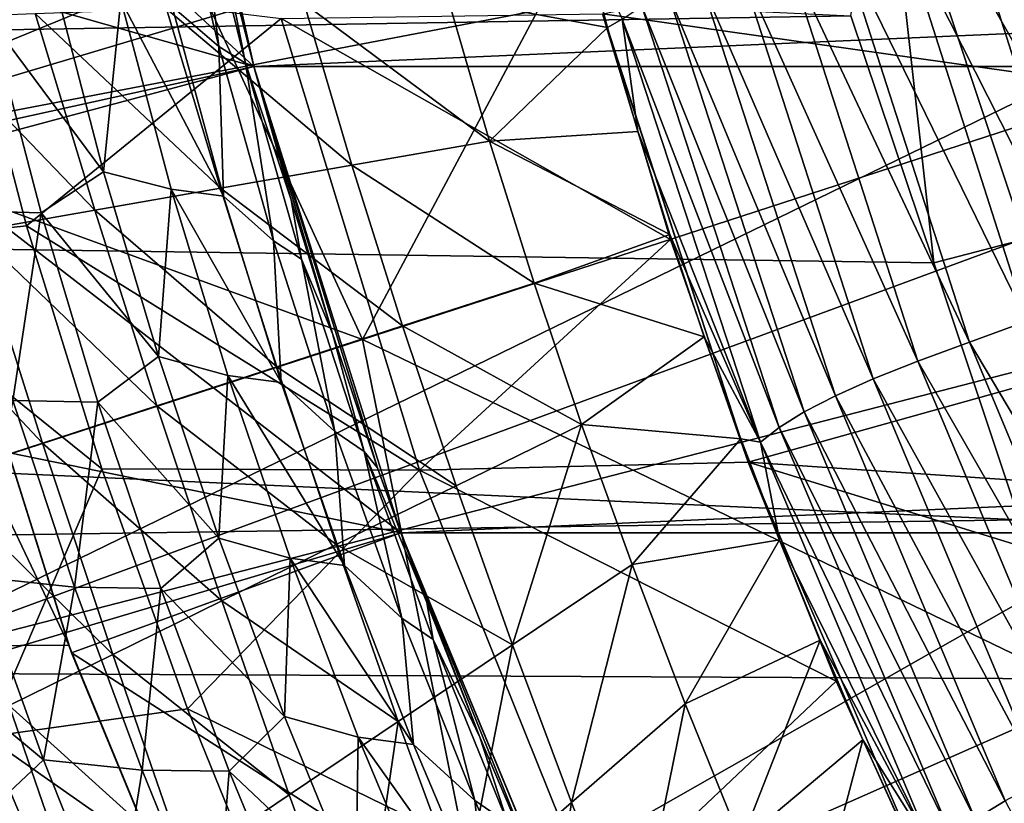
# Model space of a CAD drawing. Header units: metres. Extents: x -37.4 to 37.6, y -35 to 35.
# Tile 73 of 256: x -16.1 to -13.3, y -6.2 to -4. Entities that reach past the tile are written whole.
import ezdxf

# ---------------------------------------------------------------- set-up
doc = ezdxf.new("R2010")
doc.units = ezdxf.units.M
doc.layers.add('solid_506616_SW0001', color=7, linetype='CONTINUOUS')

msp = doc.modelspace()

# ---------------------------------------------------------------- linework, layer by layer
at = {"layer": 'solid_506616_SW0001'}
for points in [[(-21.5, 5.830952, -118.800003), (-16.427027, -4.37614, -118.800003), (-15.982656, -5.79255, -118.800003)], [(-21.5, -5.830952, -118.800003), (-21.5, 5.830952, -118.800003), (-15.982656, -5.79255, -118.800003)], [(-11.36008, -1.462994, 76.275558), (-13.709659, -2.226419, 75.85083), (-12.552182, -4.077698, 75.962616)], [(-13.709659, -2.226419, 75.85083), (-16.036362, -2.98241, 75.345291), (-15.144815, -4.920468, 75.409454)], [(-13.709659, -2.226419, 75.85083), (-15.144815, -4.920468, 75.409454), (-12.552182, -4.077698, 75.962616)], [(-11.783144, -2.271015, 24.77), (-17.38452, -2.980875, 23.259241), (-17.069096, -4.444447, 23.259241)], [(-11.661738, -2.829107, 24.77), (-11.783144, -2.271015, 24.77), (-17.069096, -4.444447, 23.259241)], [(-18.726686, -3.210948, 5.2), (-15.454797, -4.14087, 5.2), (-15.756908, -2.77831, 5.2)], [(-16.741714, -2.951955, -115.800003), (-15.756847, -2.778539, -115.800003), (-15.454802, -4.140959, -115.800003)], [(-15.756847, -2.778539, -3.596469), (-15.756908, -2.77831, 5.2), (-15.454797, -4.14087, 5.2)], [(-15.455124, -4.139945, -117.570488), (-15.454802, -4.140959, -115.800003), (-15.756847, -2.778539, -115.800003)], [(-15.5522, -3.758866, -117.468857), (-15.455124, -4.139945, -117.570488), (-15.756847, -2.778539, -115.800003)], [(-15.454802, -4.140959, -3.596469), (-15.756847, -2.778539, -3.596469), (-15.454797, -4.14087, 5.2)], [(15.756847, -2.778539, -3.596469), (-15.756847, -2.778539, -3.596469), (-15.454802, -4.140959, -3.596469)], [(15.756847, -2.778539, -3.596469), (-15.454802, -4.140959, -3.596469), (15.454802, -4.140959, -3.596469)], [(-11.513916, -3.380791, 24.77), (-11.661738, -2.829107, 24.77), (-17.069096, -4.444447, 23.259241)], [(-36.375, -2.93152, -153.349808), (-13.750577, -3.996137, -153.132141), (-36.375, -4.370716, -153.038788)], [(-16.420721, -4.399674, -115.800003), (-16.741714, -2.951955, -115.800003), (-15.454802, -4.140959, -115.800003)], [(-16.036362, -2.98241, 75.345291), (-18.346029, -3.753399, 74.755737), (-15.144815, -4.920468, 75.409454)], [(-18.386894, -4.787381, 5.2), (-15.454797, -4.14087, 5.2), (-18.726686, -3.210948, 5.2)], [(-13.398297, -3.356891, -153.348511), (-13.150043, -3.304147, -153.453964), (-12.753889, -4.534153, -153.165985)], [(-13.656391, -3.419804, -153.278061), (-13.398297, -3.356891, -153.348511), (-12.999579, -4.577895, -153.05986)], [(-13.398297, -3.356891, -153.348511), (-12.753889, -4.534153, -153.165985), (-12.999579, -4.577895, -153.05986)], [(-11.513916, -3.380791, 24.77), (-17.069096, -4.444447, 23.259241), (-16.630688, -5.875996, 23.259241)], [(-11.34001, -3.924816, 24.77), (-11.513916, -3.380791, 24.77), (-16.630688, -5.875996, 23.259241)], [(-11.513651, -3.381478, 3.8), (-11.14037, -4.459622, 3.8), (-14.45916, -3.991309, 3.8)], [(-13.750577, -3.996137, -153.132141), (-13.656391, -3.419804, -153.278061), (-13.514365, -4.702029, -152.948746)], [(-13.656391, -3.419804, -153.278061), (-12.999579, -4.577895, -153.05986), (-13.25474, -4.633895, -152.987091)], [(-13.656391, -3.419804, -153.278061), (-13.25474, -4.633895, -152.987091), (-13.514365, -4.702029, -152.948746)], [(-16.022657, -3.906445, -118.827385), (-16.333498, -3.451644, -118.909607), (-16.206659, -4.008977, -119.049446)], [(-15.55442, -4.083994, -118.132629), (-15.691584, -3.519798, -117.984894), (-15.687671, -3.969595, -118.370583)], [(-15.619462, -3.561944, -117.711739), (-15.691584, -3.519798, -117.984894), (-15.55442, -4.083994, -118.132629)], [(-15.47853, -4.131725, -117.861427), (-15.5522, -3.758866, -117.468857), (-15.619462, -3.561944, -117.711739)], [(-15.47853, -4.131725, -117.861427), (-15.619462, -3.561944, -117.711739), (-15.55442, -4.083994, -118.132629)], [(-13.429648, -3.671196, 25.258921), (-13.229976, -3.612304, 25.212727), (-12.874356, -4.726812, 25.21274)], [(-13.615373, -3.722826, 25.333364), (-13.429648, -3.671196, 25.258921), (-13.06848, -4.801541, 25.258947)], [(-13.06848, -4.801541, 25.258947), (-13.429648, -3.671196, 25.258921), (-12.874356, -4.726812, 25.21274)], [(-14.525333, -3.732564, 26.696865), (-14.44533, -4.03016, 26.696882), (-14.901075, -3.945602, 29.794111)], [(-14.403535, -4.006154, 26.473072), (-14.44533, -4.03016, 26.696882), (-14.525333, -3.732564, 26.696865)], [(-13.785173, -3.768985, 25.434008), (-13.615373, -3.722826, 25.333364), (-13.248474, -4.867949, 25.333408)], [(-13.248474, -4.867949, 25.333408), (-13.615373, -3.722826, 25.333364), (-13.06848, -4.801541, 25.258947)], [(-18.346029, -3.753399, 74.755737), (-17.709167, -5.754006, 74.755341), (-15.144815, -4.920468, 75.409454)], [(-15.47853, -4.131725, -117.861427), (-15.455124, -4.139945, -117.570488), (-15.5522, -3.758866, -117.468857)], [(-13.937075, -3.81146, 25.558796), (-13.785173, -3.768985, 25.434008), (-13.412656, -4.927621, 25.434063)], [(-13.412656, -4.927621, 25.434063), (-13.785173, -3.768985, 25.434008), (-13.248474, -4.867949, 25.333408)], [(-14.069162, -3.852007, 25.705675), (-13.937075, -3.81146, 25.558796), (-13.559347, -4.982142, 25.558861)], [(-13.559347, -4.982142, 25.558861), (-13.937075, -3.81146, 25.558796), (-13.412656, -4.927621, 25.434063)], [(-14.180937, -3.891585, 25.872593), (-14.069162, -3.852007, 25.705675), (-13.686918, -5.033068, 25.705748)], [(-13.686918, -5.033068, 25.705748), (-14.069162, -3.852007, 25.705675), (-13.559347, -4.982142, 25.558861)], [(-16.672106, -4.657482, 18.468651), (-16.287497, -3.893056, 19.03763), (-16.10331, -4.595847, 19.03763)], [(-15.376711, -4.003784, 18.299055), (-16.10331, -4.595847, 19.03763), (-16.287497, -3.893056, 19.03763)], [(-14.273289, -3.930373, 26.057499), (-14.180937, -3.891585, 25.872593), (-13.794928, -5.081332, 25.872667)], [(-13.794928, -5.081332, 25.872667), (-14.180937, -3.891585, 25.872593), (-13.686918, -5.033068, 25.705748)], [(-11.140415, -4.459949, 24.77), (-11.34001, -3.924816, 24.77), (-16.630688, -5.875996, 23.259241)], [(-15.883284, -4.442042, -118.980621), (-16.022657, -3.906445, -118.827385), (-16.206659, -4.008977, -119.049446)], [(-15.834289, -3.951417, -118.615173), (-16.022657, -3.906445, -118.827385), (-15.883284, -4.442042, -118.980621)], [(-14.347172, -3.968514, 26.258343), (-14.273289, -3.930373, 26.057499), (-13.884099, -5.127255, 26.057568)], [(-13.884099, -5.127255, 26.057568), (-14.273289, -3.930373, 26.057499), (-13.794928, -5.081332, 25.872667)], [(-15.69015, -4.491625, -118.773003), (-15.834289, -3.951417, -118.615173), (-15.883284, -4.442042, -118.980621)], [(-15.540952, -4.51107, -118.530045), (-15.834289, -3.951417, -118.615173), (-15.69015, -4.491625, -118.773003)], [(-15.540952, -4.51107, -118.530045), (-15.687671, -3.969595, -118.370583), (-15.834289, -3.951417, -118.615173)], [(-15.311248, -3.961655, 32.903267), (-15.174718, -4.422935, 32.903786), (-15.70362, -3.97653, 36.019737)], [(-14.901075, -3.945602, 29.794111), (-14.782111, -4.353848, 29.794399), (-15.311248, -3.961655, 32.903267)], [(-14.782111, -4.353848, 29.794399), (-15.174718, -4.422935, 32.903786), (-15.311248, -3.961655, 32.903267)], [(-14.44533, -4.03016, 26.696882), (-14.782111, -4.353848, 29.794399), (-14.901075, -3.945602, 29.794111)], [(-15.70362, -3.97653, 36.019737), (-15.550181, -4.488741, 36.020458), (-16.078266, -3.990371, 39.142036)], [(-15.174718, -4.422935, 32.903786), (-15.550181, -4.488741, 36.020458), (-15.70362, -3.97653, 36.019737)], [(-15.55442, -4.083994, -118.132629), (-15.687671, -3.969595, -118.370583), (-15.540952, -4.51107, -118.530045)], [(-13.955209, -5.171128, 26.2584), (-14.403535, -4.006154, 26.473072), (-14.347172, -3.968514, 26.258343)], [(-13.955209, -5.171128, 26.2584), (-14.347172, -3.968514, 26.258343), (-13.884099, -5.127255, 26.057568)], [(-36.375, -4.370716, -153.038788), (-13.750577, -3.996137, -153.132141), (-13.514365, -4.702029, -152.948746)], [(-16.078266, -3.990371, 39.142036), (-15.908599, -4.551361, 39.142948), (-16.435287, -4.003257, 42.268627)], [(-15.908599, -4.551361, 39.142948), (-16.250086, -4.610857, 42.269733), (-16.435287, -4.003257, 42.268627)], [(-16.061796, -4.558543, -119.20858), (-16.206659, -4.008977, -119.049446), (-16.302183, -4.552668, -119.364265)], [(-15.883284, -4.442042, -118.980621), (-16.206659, -4.008977, -119.049446), (-16.061796, -4.558543, -119.20858)], [(-15.376711, -4.003784, 18.299055), (-14.981771, -5.293396, 18.299055), (-16.10331, -4.595847, 19.03763)], [(-15.550181, -4.488741, 36.020458), (-15.908599, -4.551361, 39.142948), (-16.078266, -3.990371, 39.142036)], [(-15.376711, -4.003784, 18.299055), (-14.459443, -3.990553, 17.6), (-14.265848, -4.635255, 17.6)], [(-15.376711, -4.003784, 18.299055), (-14.265848, -4.635255, 17.6), (-14.981771, -5.293396, 18.299055)], [(-14.459443, -3.990553, 17.6), (-14.45916, -3.991309, 3.8), (-14.043513, -5.270188, 3.8)], [(-14.265848, -4.635255, 17.6), (-14.459443, -3.990553, 17.6), (-14.043513, -5.270188, 3.8)], [(-11.14037, -4.459622, 3.8), (-14.043513, -5.270188, 3.8), (-14.45916, -3.991309, 3.8)], [(-14.403535, -4.006154, 26.473072), (-14.359225, -4.326272, 26.696901), (-14.44533, -4.03016, 26.696882)], [(-14.403535, -4.006154, 26.473072), (-14.00903, -5.213243, 26.473108), (-14.359225, -4.326272, 26.696901)], [(-13.955209, -5.171128, 26.2584), (-14.00903, -5.213243, 26.473108), (-14.403535, -4.006154, 26.473072)], [(-14.44533, -4.03016, 26.696882), (-14.359225, -4.326272, 26.696901), (-14.782111, -4.353848, 29.794399)], [(-15.398282, -4.638633, -118.300446), (-15.55442, -4.083994, -118.132629), (-15.540952, -4.51107, -118.530045)], [(-15.47853, -4.131725, -117.861427), (-15.55442, -4.083994, -118.132629), (-15.398282, -4.638633, -118.300446)], [(-12.552182, -4.077698, 75.962616), (-15.144815, -4.920468, 75.409454), (-12.392084, -6.250069, 75.852722)], [(-18.386894, -4.787381, 5.2), (-15.035077, -5.472316, 5.2), (-15.454797, -4.14087, 5.2)], [(-16.420721, -4.399674, -115.800003), (-15.454802, -4.140959, -115.800003), (-15.035171, -5.472008, -115.800003)], [(-15.47853, -4.131725, -117.861427), (-15.347877, -4.521358, -117.682343), (-15.455124, -4.139945, -117.570488)], [(-15.318243, -4.691373, -118.031364), (-15.347877, -4.521358, -117.682343), (-15.47853, -4.131725, -117.861427)], [(-15.318243, -4.691373, -118.031364), (-15.47853, -4.131725, -117.861427), (-15.398282, -4.638633, -118.300446)], [(-15.455124, -4.139945, -117.570488), (-15.347877, -4.521358, -117.682343), (-15.454802, -4.140959, -115.800003)], [(-15.454802, -4.140959, -3.596469), (-15.454797, -4.14087, 5.2), (-15.035077, -5.472316, 5.2)], [(-15.10135, -5.286705, -117.939224), (-15.035171, -5.472008, -115.800003), (-15.454802, -4.140959, -115.800003)], [(-15.230121, -4.903409, -117.804985), (-15.10135, -5.286705, -117.939224), (-15.454802, -4.140959, -115.800003)], [(-15.347877, -4.521358, -117.682343), (-15.230121, -4.903409, -117.804985), (-15.454802, -4.140959, -115.800003)], [(-15.035171, -5.472008, -3.596469), (-15.454802, -4.140959, -3.596469), (-15.035077, -5.472316, 5.2)], [(15.454802, -4.140959, -3.596469), (-15.454802, -4.140959, -3.596469), (-15.035171, -5.472008, -3.596469)], [(15.454802, -4.140959, -3.596469), (-15.035171, -5.472008, -3.596469), (15.035171, -5.472008, -3.596469)], [(-14.359225, -4.326272, 26.696901), (-14.267157, -4.620461, 26.696922), (-14.782111, -4.353848, 29.794399)], [(-14.00903, -5.213243, 26.473108), (-14.267157, -4.620461, 26.696922), (-14.359225, -4.326272, 26.696901)], [(-14.782111, -4.353848, 29.794399), (-14.65482, -4.759662, 29.794533), (-15.174718, -4.422935, 32.903786)], [(-14.267157, -4.620461, 26.696922), (-14.65482, -4.759662, 29.794533), (-14.782111, -4.353848, 29.794399)], [(-36.375, -4.370716, -153.038788), (-13.514365, -4.702029, -152.948746), (-13.26923, -5.434697, -152.724197)], [(-36.375, -4.370716, -153.038788), (-13.26923, -5.434697, -152.724197), (-36.375, -5.778251, -152.606491)], [(-15.982656, -5.79255, -118.800003), (-16.427027, -4.37614, -118.800003), (-16.420721, -4.399674, -115.800003)], [(-15.97477, -5.814336, -115.800003), (-16.420721, -4.399674, -115.800003), (-15.035171, -5.472008, -115.800003)], [(-15.982656, -5.79255, -118.800003), (-16.420721, -4.399674, -115.800003), (-15.97477, -5.814336, -115.800003)], [(-15.174718, -4.422935, 32.903786), (-15.030087, -4.881849, 32.904011), (-15.550181, -4.488741, 36.020458)], [(-14.65482, -4.759662, 29.794533), (-15.030087, -4.881849, 32.904011), (-15.174718, -4.422935, 32.903786)], [(-11.140415, -4.459949, 24.77), (-16.630688, -5.875996, 23.259241), (-16.072456, -7.265208, 23.259241)], [(-10.915584, -4.98498, 24.77), (-11.140415, -4.459949, 24.77), (-16.072456, -7.265208, 23.259241)], [(-15.727125, -4.969276, -119.151703), (-15.883284, -4.442042, -118.980621), (-16.061796, -4.558543, -119.20858)], [(-15.69015, -4.491625, -118.773003), (-15.883284, -4.442042, -118.980621), (-15.727125, -4.969276, -119.151703)], [(-11.14037, -4.459622, 3.8), (-10.666121, -5.498527, 3.8), (-14.043513, -5.270188, 3.8)], [(-15.550181, -4.488741, 36.020458), (-15.388875, -4.998661, 36.020767), (-15.908599, -4.551361, 39.142948)], [(-15.528819, -5.02285, -118.949097), (-15.69015, -4.491625, -118.773003), (-15.727125, -4.969276, -119.151703)], [(-15.376877, -5.043117, -118.70787), (-15.69015, -4.491625, -118.773003), (-15.528819, -5.02285, -118.949097)], [(-15.376877, -5.043117, -118.70787), (-15.540952, -4.51107, -118.530045), (-15.69015, -4.491625, -118.773003)], [(-15.030087, -4.881849, 32.904011), (-15.388875, -4.998661, 36.020767), (-15.550181, -4.488741, 36.020458)], [(-15.398282, -4.638633, -118.300446), (-15.540952, -4.51107, -118.530045), (-15.376877, -5.043117, -118.70787)], [(-15.318243, -4.691373, -118.031364), (-15.230121, -4.903409, -117.804985), (-15.347877, -4.521358, -117.682343)], [(-15.908599, -4.551361, 39.142948), (-15.731302, -5.110137, 39.14333), (-16.250086, -4.610857, 42.269733)], [(-15.388875, -4.998661, 36.020767), (-15.731302, -5.110137, 39.14333), (-15.908599, -4.551361, 39.142948)], [(-16.061796, -4.558543, -119.20858), (-16.302183, -4.552668, -119.364265), (-16.142488, -5.094264, -119.538239)], [(-15.899445, -5.099482, -119.3862), (-16.061796, -4.558543, -119.20858), (-16.142488, -5.094264, -119.538239)], [(-15.727125, -4.969276, -119.151703), (-16.061796, -4.558543, -119.20858), (-15.899445, -5.099482, -119.3862)], [(-16.672106, -4.657482, 18.468651), (-16.10331, -4.595847, 19.03763), (-15.888815, -5.289987, 19.03763)], [(-14.981771, -5.293396, 18.299055), (-15.888815, -5.289987, 19.03763), (-16.10331, -4.595847, 19.03763)], [(-16.250086, -4.610857, 42.269733), (-16.057495, -5.216322, 42.270187), (-16.574764, -4.667317, 45.399212)], [(-15.731302, -5.110137, 39.14333), (-16.057495, -5.216322, 42.270187), (-16.250086, -4.610857, 42.269733)], [(-14.981771, -5.293396, 18.299055), (-14.265848, -4.635255, 17.6), (-14.043523, -5.270622, 17.6)], [(-14.267157, -4.620461, 26.696922), (-14.169069, -4.912909, 26.696941), (-14.65482, -4.759662, 29.794533)], [(-14.00903, -5.213243, 26.473108), (-14.169069, -4.912909, 26.696941), (-14.267157, -4.620461, 26.696922)], [(-14.043523, -5.270622, 17.6), (-14.265848, -4.635255, 17.6), (-14.043513, -5.270188, 3.8)], [(-13.26923, -5.434697, -152.724197), (-13.514365, -4.702029, -152.948746), (-13.25474, -4.633895, -152.987091)], [(-16.217136, -6.054396, 18.468651), (-16.672106, -4.657482, 18.468651), (-15.888815, -5.289987, 19.03763)], [(-15.223925, -5.182763, -118.487381), (-15.398282, -4.638633, -118.300446), (-15.376877, -5.043117, -118.70787)], [(-15.318243, -4.691373, -118.031364), (-15.398282, -4.638633, -118.300446), (-15.223925, -5.182763, -118.487381)], [(-16.057495, -5.216322, 42.270187), (-16.367592, -5.317264, 45.399742), (-16.574764, -4.667317, 45.399212)], [(-15.139423, -5.239905, -118.220573), (-15.230121, -4.903409, -117.804985), (-15.318243, -4.691373, -118.031364)], [(-15.139423, -5.239905, -118.220573), (-15.318243, -4.691373, -118.031364), (-15.223925, -5.182763, -118.487381)], [(-14.65482, -4.759662, 29.794533), (-14.519184, -5.162802, 29.794491), (-15.030087, -4.881849, 32.904011)], [(-14.169069, -4.912909, 26.696941), (-14.519184, -5.162802, 29.794491), (-14.65482, -4.759662, 29.794533)], [(-17.914684, -6.3296, 5.2), (-15.035077, -5.472316, 5.2), (-18.386894, -4.787381, 5.2)], [(-15.030087, -4.881849, 32.904011), (-14.877271, -5.338136, 32.9039), (-15.388875, -4.998661, 36.020767)], [(-14.519184, -5.162802, 29.794491), (-14.877271, -5.338136, 32.9039), (-15.030087, -4.881849, 32.904011)], [(-13.412656, -4.927621, 25.434063), (-13.248474, -4.867949, 25.333408), (-12.785654, -5.982203, 25.333424)], [(-15.139423, -5.239905, -118.220573), (-15.10135, -5.286705, -117.939224), (-15.230121, -4.903409, -117.804985)], [(-14.169069, -4.912909, 26.696941), (-14.064878, -5.203791, 26.696962), (-14.519184, -5.162802, 29.794491)], [(-14.00903, -5.213243, 26.473108), (-14.064878, -5.203791, 26.696962), (-14.169069, -4.912909, 26.696941)], [(-15.144815, -4.920468, 75.409454), (-17.709167, -5.754006, 74.755341), (-14.723459, -7.007579, 75.346397)], [(-15.144815, -4.920468, 75.409454), (-14.723459, -7.007579, 75.346397), (-12.392084, -6.250069, 75.852722)], [(-13.559347, -4.982142, 25.558861), (-13.412656, -4.927621, 25.434063), (-12.943289, -6.054575, 25.434084)], [(-12.943289, -6.054575, 25.434084), (-13.412656, -4.927621, 25.434063), (-12.785654, -5.982203, 25.333424)], [(-15.554759, -5.487484, -119.339806), (-15.727125, -4.969276, -119.151703), (-15.899445, -5.099482, -119.3862)], [(-15.528819, -5.02285, -118.949097), (-15.727125, -4.969276, -119.151703), (-15.554759, -5.487484, -119.339806)], [(-10.915584, -4.98498, 24.77), (-16.072456, -7.265208, 23.259241), (-15.398422, -8.602075, 23.259241)], [(-15.388875, -4.998661, 36.020767), (-15.219574, -5.506008, 36.020584), (-15.731302, -5.110137, 39.14333)], [(-10.666025, -5.498718, 24.77), (-10.915584, -4.98498, 24.77), (-15.398422, -8.602075, 23.259241)], [(-14.877271, -5.338136, 32.9039), (-15.219574, -5.506008, 36.020584), (-15.388875, -4.998661, 36.020767)], [(-13.686918, -5.033068, 25.705748), (-13.559347, -4.982142, 25.558861), (-13.083963, -6.120353, 25.558884)], [(-13.083963, -6.120353, 25.558884), (-13.559347, -4.982142, 25.558861), (-12.943289, -6.054575, 25.434084)], [(-15.350938, -5.544413, -119.142563), (-15.528819, -5.02285, -118.949097), (-15.554759, -5.487484, -119.339806)], [(-15.196137, -5.565046, -118.90316), (-15.528819, -5.02285, -118.949097), (-15.350938, -5.544413, -119.142563)], [(-15.196137, -5.565046, -118.90316), (-15.376877, -5.043117, -118.70787), (-15.528819, -5.02285, -118.949097)], [(-15.223925, -5.182763, -118.487381), (-15.376877, -5.043117, -118.70787), (-15.196137, -5.565046, -118.90316)], [(-13.794928, -5.081332, 25.872667), (-13.686918, -5.033068, 25.705748), (-13.206367, -6.180897, 25.705769)], [(-13.206367, -6.180897, 25.705769), (-13.686918, -5.033068, 25.705748), (-13.083963, -6.120353, 25.558884)], [(-13.884099, -5.127255, 26.057568), (-13.794928, -5.081332, 25.872667), (-13.310121, -6.237109, 25.872681)], [(-13.310121, -6.237109, 25.872681), (-13.794928, -5.081332, 25.872667), (-13.206367, -6.180897, 25.705769)], [(-15.966036, -5.626942, -119.729576), (-16.142488, -5.094264, -119.538239), (-16.242846, -5.598042, -119.829895)], [(-15.899445, -5.099482, -119.3862), (-16.142488, -5.094264, -119.538239), (-15.966036, -5.626942, -119.729576)], [(-15.731302, -5.110137, 39.14333), (-15.546226, -5.666405, 39.14307), (-16.057495, -5.216322, 42.270187)], [(-15.720199, -5.631106, -119.581444), (-15.899445, -5.099482, -119.3862), (-15.966036, -5.626942, -119.729576)], [(-15.554759, -5.487484, -119.339806), (-15.899445, -5.099482, -119.3862), (-15.720199, -5.631106, -119.581444)], [(-15.219574, -5.506008, 36.020584), (-15.546226, -5.666405, 39.14307), (-15.731302, -5.110137, 39.14333)], [(-13.955209, -5.171128, 26.2584), (-13.884099, -5.127255, 26.057568), (-13.395761, -6.289441, 26.05757)], [(-13.395761, -6.289441, 26.05757), (-13.884099, -5.127255, 26.057568), (-13.310121, -6.237109, 25.872681)], [(-14.519184, -5.162802, 29.794491), (-14.716489, -5.791628, 32.9035), (-14.877271, -5.338136, 32.9039)], [(-14.519184, -5.162802, 29.794491), (-14.375356, -5.563082, 29.794292), (-14.716489, -5.791628, 32.9035)], [(-14.064878, -5.203791, 26.696962), (-14.375356, -5.563082, 29.794292), (-14.519184, -5.162802, 29.794491)], [(-15.032146, -5.715655, -118.692436), (-15.223925, -5.182763, -118.487381), (-15.196137, -5.565046, -118.90316)], [(-15.139423, -5.239905, -118.220573), (-15.223925, -5.182763, -118.487381), (-15.032146, -5.715655, -118.692436)], [(-13.463865, -6.338324, 26.258379), (-14.00903, -5.213243, 26.473108), (-13.955209, -5.171128, 26.2584)], [(-13.463865, -6.338324, 26.258379), (-13.955209, -5.171128, 26.2584), (-13.395761, -6.289441, 26.05757)], [(-16.057495, -5.216322, 42.270187), (-15.857355, -5.819349, 42.269844), (-16.367592, -5.317264, 45.399742)], [(-15.546226, -5.666405, 39.14307), (-15.857355, -5.819349, 42.269844), (-16.057495, -5.216322, 42.270187)], [(-14.064878, -5.203791, 26.696962), (-13.954709, -5.492659, 26.696981), (-14.375356, -5.563082, 29.794292)], [(-14.00903, -5.213243, 26.473108), (-13.954709, -5.492659, 26.696981), (-14.064878, -5.203791, 26.696962)], [(-14.00903, -5.213243, 26.473108), (-13.51501, -6.384192, 26.473057), (-13.954709, -5.492659, 26.696981)], [(-13.463865, -6.338324, 26.258379), (-13.51501, -6.384192, 26.473057), (-14.00903, -5.213243, 26.473108)], [(-15.139423, -5.239905, -118.220573), (-14.961285, -5.670976, -118.085083), (-15.10135, -5.286705, -117.939224)], [(-14.942934, -5.776575, -118.428009), (-14.961285, -5.670976, -118.085083), (-15.139423, -5.239905, -118.220573)], [(-14.942934, -5.776575, -118.428009), (-15.139423, -5.239905, -118.220573), (-15.032146, -5.715655, -118.692436)], [(-14.981771, -5.293396, 18.299055), (-14.043523, -5.270622, 17.6), (-13.792916, -5.895375, 17.6)], [(-14.043523, -5.270622, 17.6), (-14.043513, -5.270188, 3.8), (-13.514533, -6.508256, 3.8)], [(-13.792916, -5.895375, 17.6), (-14.043523, -5.270622, 17.6), (-13.514533, -6.508256, 3.8)], [(-10.094654, -6.488023, 3.8), (-13.514533, -6.508256, 3.8), (-14.043513, -5.270188, 3.8)], [(-10.666121, -5.498527, 3.8), (-10.094654, -6.488023, 3.8), (-14.043513, -5.270188, 3.8)], [(-16.217136, -6.054396, 18.468651), (-15.888815, -5.289987, 19.03763), (-15.644414, -5.974171, 19.03763)], [(-14.981771, -5.293396, 18.299055), (-15.644414, -5.974171, 19.03763), (-15.888815, -5.289987, 19.03763)], [(-14.981771, -5.293396, 18.299055), (-14.478888, -6.54487, 18.299055), (-15.644414, -5.974171, 19.03763)], [(-15.10135, -5.286705, -117.939224), (-14.961285, -5.670976, -118.085083), (-15.035171, -5.472008, -115.800003)], [(-14.981771, -5.293396, 18.299055), (-13.792916, -5.895375, 17.6), (-14.478888, -6.54487, 18.299055)], [(-15.857355, -5.819349, 42.269844), (-16.153111, -5.964844, 45.3993), (-16.367592, -5.317264, 45.399742)], [(-14.877271, -5.338136, 32.9039), (-14.716489, -5.791628, 32.9035), (-15.219574, -5.506008, 36.020584)], [(-36.375, -5.778251, -152.606491), (-13.26923, -5.434697, -152.724197), (-13.117004, -5.889139, -152.566772)], [(-17.914684, -6.3296, 5.2), (-14.501084, -6.761544, 5.2), (-15.035077, -5.472316, 5.2)], [(-15.97477, -5.814336, -115.800003), (-15.035171, -5.472008, -115.800003), (-14.50096, -6.761814, -115.800003)], [(-14.646435, -6.440649, -118.411606), (-14.50096, -6.761814, -115.800003), (-15.035171, -5.472008, -115.800003)], [(-14.809833, -6.055482, -118.242233), (-14.646435, -6.440649, -118.411606), (-15.035171, -5.472008, -115.800003)], [(-14.961285, -5.670976, -118.085083), (-14.809833, -6.055482, -118.242233), (-15.035171, -5.472008, -115.800003)], [(-15.035171, -5.472008, -3.596469), (-15.035077, -5.472316, 5.2), (-14.501084, -6.761544, 5.2)], [(-14.50096, -6.761814, -3.596469), (-15.035171, -5.472008, -3.596469), (-14.501084, -6.761544, 5.2)], [(15.035171, -5.472008, -3.596469), (-15.035171, -5.472008, -3.596469), (-14.50096, -6.761814, -3.596469)], [(15.035171, -5.472008, -3.596469), (-14.50096, -6.761814, -3.596469), (14.50096, -6.761814, -3.596469)], [(-15.366776, -5.99605, -119.544098), (-15.554759, -5.487484, -119.339806), (-15.720199, -5.631106, -119.581444)], [(-15.350938, -5.544413, -119.142563), (-15.554759, -5.487484, -119.339806), (-15.366776, -5.99605, -119.544098)], [(-15.219574, -5.506008, 36.020584), (-15.042544, -6.010626, 36.019989), (-15.546226, -5.666405, 39.14307)], [(-10.392304, -6, 24.77), (-10.666025, -5.498718, 24.77), (-15.398422, -8.602075, 23.259241)], [(-14.716489, -5.791628, 32.9035), (-15.042544, -6.010626, 36.019989), (-15.219574, -5.506008, 36.020584)], [(-13.954709, -5.492659, 26.696981), (-14.223537, -5.96033, 29.793961), (-14.375356, -5.563082, 29.794292)], [(-13.954709, -5.492659, 26.696981), (-13.838716, -5.779079, 26.697001), (-14.223537, -5.96033, 29.793961)], [(-13.51501, -6.384192, 26.473057), (-13.838716, -5.779079, 26.697001), (-13.954709, -5.492659, 26.696981)], [(-15.157158, -6.055678, -119.352516), (-15.350938, -5.544413, -119.142563), (-15.366776, -5.99605, -119.544098)], [(-14.999434, -6.076219, -119.114975), (-15.350938, -5.544413, -119.142563), (-15.157158, -6.055678, -119.352516)], [(-14.999434, -6.076219, -119.114975), (-15.196137, -5.565046, -118.90316), (-15.350938, -5.544413, -119.142563)], [(-14.375356, -5.563082, 29.794292), (-14.548044, -6.242189, 32.902866), (-14.716489, -5.791628, 32.9035)], [(-14.375356, -5.563082, 29.794292), (-14.223537, -5.96033, 29.793961), (-14.548044, -6.242189, 32.902866)], [(-15.032146, -5.715655, -118.692436), (-15.196137, -5.565046, -118.90316), (-14.999434, -6.076219, -119.114975)], [(-16.054935, -6.120479, -120.031029), (-16.242846, -5.598042, -119.829895), (-16.464243, -5.780353, -119.966621)], [(-15.966036, -5.626942, -119.729576), (-16.242846, -5.598042, -119.829895), (-16.054935, -6.120479, -120.031029)], [(-15.77339, -6.150056, -119.937431), (-15.966036, -5.626942, -119.729576), (-16.054935, -6.120479, -120.031029)], [(-15.720199, -5.631106, -119.581444), (-15.966036, -5.626942, -119.729576), (-15.77339, -6.150056, -119.937431)], [(-15.52466, -6.152764, -119.793419), (-15.720199, -5.631106, -119.581444), (-15.77339, -6.150056, -119.937431)], [(-15.366776, -5.99605, -119.544098), (-15.720199, -5.631106, -119.581444), (-15.52466, -6.152764, -119.793419)], [(-15.546226, -5.666405, 39.14307), (-15.353664, -6.22001, 39.142281), (-15.857355, -5.819349, 42.269844)], [(-15.042544, -6.010626, 36.019989), (-15.353664, -6.22001, 39.142281), (-15.546226, -5.666405, 39.14307)], [(-14.942934, -5.776575, -118.428009), (-14.809833, -6.055482, -118.242233), (-14.961285, -5.670976, -118.085083)], [(-14.82375, -6.236643, -118.914581), (-15.032146, -5.715655, -118.692436), (-14.999434, -6.076219, -119.114975)], [(-14.942934, -5.776575, -118.428009), (-15.032146, -5.715655, -118.692436), (-14.82375, -6.236643, -118.914581)], [(-17.709167, -5.754006, 74.755341), (-17.0501, -7.741944, 74.755745), (-14.723459, -7.007579, 75.346397)], [(-36.375, -5.778251, -152.606491), (-12.802991, -6.828191, -152.195465), (-12.729677, -7.047561, -152.099426)], [(-36.375, -5.778251, -152.606491), (-12.729677, -7.047561, -152.099426), (-36.375, -7.143929, -152.056091)], [(-36.375, -5.778251, -152.606491), (-13.117004, -5.889139, -152.566772), (-12.802991, -6.828191, -152.195465)], [(-16.054935, -6.120479, -120.031029), (-16.464243, -5.780353, -119.966621), (-16.26701, -6.318922, -120.174896)], [(-14.729644, -6.300709, -118.652603), (-14.809833, -6.055482, -118.242233), (-14.942934, -5.776575, -118.428009)], [(-14.729644, -6.300709, -118.652603), (-14.942934, -5.776575, -118.428009), (-14.82375, -6.236643, -118.914581)], [(-13.838716, -5.779079, 26.697001), (-14.063961, -6.354445, 29.793503), (-14.223537, -5.96033, 29.793961)], [(-13.838716, -5.779079, 26.697001), (-13.717081, -6.062626, 26.69702), (-14.063961, -6.354445, 29.793503)], [(-13.51501, -6.384192, 26.473057), (-13.717081, -6.062626, 26.69702), (-13.838716, -5.779079, 26.697001)], [(-21.5, -5.830952, -118.800003), (-15.982656, -5.79255, -118.800003), (-15.41647, -7.164566, -118.800003)], [(-15.41647, -7.164566, -118.800003), (-15.982656, -5.79255, -118.800003), (-15.97477, -5.814336, -115.800003)], [(-15.407402, -7.18414, -115.800003), (-15.97477, -5.814336, -115.800003), (-14.50096, -6.761814, -115.800003)], [(-15.41647, -7.164566, -118.800003), (-15.97477, -5.814336, -115.800003), (-15.407402, -7.18414, -115.800003)], [(-14.716489, -5.791628, 32.9035), (-14.858156, -6.512401, 36.019089), (-15.042544, -6.010626, 36.019989)], [(-14.716489, -5.791628, 32.9035), (-14.548044, -6.242189, 32.902866), (-14.858156, -6.512401, 36.019089)], [(-21.467981, -6.395897, -118.800003), (-21.5, -5.830952, -118.800003), (-15.41647, -7.164566, -118.800003)], [(-15.857355, -5.819349, 42.269844), (-15.649976, -6.41978, 42.268848), (-16.153111, -5.964844, 45.3993)], [(-15.353664, -6.22001, 39.142281), (-15.649976, -6.41978, 42.268848), (-15.857355, -5.819349, 42.269844)], [(-16.072456, -7.265208, 23.259241), (-16.630688, -5.875996, 23.259241), (-16.339884, -7.167338, 23.18828)], [(-14.478888, -6.54487, 18.299055), (-13.792916, -5.895375, 17.6), (-13.514533, -6.508256, 17.6)], [(-13.514533, -6.508256, 17.6), (-13.792916, -5.895375, 17.6), (-13.514533, -6.508256, 3.8)], [(-16.153111, -5.964844, 45.3993), (-15.93163, -6.609895, 45.398067), (-16.433632, -6.102877, 48.529995)], [(-16.217136, -6.054396, 18.468651), (-15.644414, -5.974171, 19.03763), (-15.370567, -6.64711, 19.03763)], [(-15.649976, -6.41978, 42.268848), (-15.93163, -6.609895, 45.398067), (-16.153111, -5.964844, 45.3993)], [(-14.478888, -6.54487, 18.299055), (-15.370567, -6.64711, 19.03763), (-15.644414, -5.974171, 19.03763)], [(-14.223537, -5.96033, 29.793961), (-14.372293, -6.689804, 32.902012), (-14.548044, -6.242189, 32.902866)], [(-14.223537, -5.96033, 29.793961), (-14.063961, -6.354445, 29.793503), (-14.372293, -6.689804, 32.902012)], [(-15.16378, -6.494454, -119.76371), (-15.366776, -5.99605, -119.544098), (-15.52466, -6.152764, -119.793419)], [(-10.392304, -6, 24.77), (-15.398422, -8.602075, 23.259241), (-14.613442, -9.876964, 23.259241)], [(-15.157158, -6.055678, -119.352516), (-15.366776, -5.99605, -119.544098), (-15.16378, -6.494454, -119.76371)], [(-15.042544, -6.010626, 36.019989), (-15.15403, -6.770846, 39.141117), (-15.353664, -6.22001, 39.142281)], [(-15.042544, -6.010626, 36.019989), (-14.858156, -6.512401, 36.019089), (-15.15403, -6.770846, 39.141117)], [(-10.095042, -6.48769, 24.77), (-10.392304, -6, 24.77), (-14.613442, -9.876964, 23.259241)], [(-17.805529, -6.647476, 20.149742), (-16.217136, -6.054396, 18.468651), (-15.645341, -7.407735, 18.468651)], [(-15.645341, -7.407735, 18.468651), (-16.217136, -6.054396, 18.468651), (-15.370567, -6.64711, 19.03763)], [(-14.948142, -6.556131, -119.578041), (-15.157158, -6.055678, -119.352516), (-15.16378, -6.494454, -119.76371)], [(-14.787472, -6.576124, -119.342384), (-15.157158, -6.055678, -119.352516), (-14.948142, -6.556131, -119.578041)], [(-14.787472, -6.576124, -119.342384), (-14.999434, -6.076219, -119.114975), (-15.157158, -6.055678, -119.352516)], [(-14.729644, -6.300709, -118.652603), (-14.646435, -6.440649, -118.411606), (-14.809833, -6.055482, -118.242233)], [(-13.717081, -6.062626, 26.69702), (-13.896892, -6.745395, 29.792908), (-14.063961, -6.354445, 29.793503)], [(-13.717081, -6.062626, 26.69702), (-13.590014, -6.342892, 26.697039), (-13.896892, -6.745395, 29.792908)], [(-13.51501, -6.384192, 26.473057), (-13.590014, -6.342892, 26.697039), (-13.717081, -6.062626, 26.69702)], [(-14.82375, -6.236643, -118.914581), (-14.999434, -6.076219, -119.114975), (-14.787472, -6.576124, -119.342384)], [(-15.93163, -6.609895, 45.398067), (-16.198784, -6.790284, 48.528488), (-16.433632, -6.102877, 48.529995)], [(-15.851631, -6.633305, -120.247459), (-16.054935, -6.120479, -120.031029), (-16.26701, -6.318922, -120.174896)], [(-15.77339, -6.150056, -119.937431), (-16.054935, -6.120479, -120.031029), (-15.851631, -6.633305, -120.247459)], [(-15.56513, -6.663066, -120.160934), (-15.77339, -6.150056, -119.937431), (-15.851631, -6.633305, -120.247459)], [(-15.52466, -6.152764, -119.793419), (-15.77339, -6.150056, -119.937431), (-15.56513, -6.663066, -120.160934)], [(-15.313451, -6.663918, -120.021217), (-15.52466, -6.152764, -119.793419), (-15.56513, -6.663066, -120.160934)], [(-15.16378, -6.494454, -119.76371), (-15.52466, -6.152764, -119.793419), (-15.313451, -6.663918, -120.021217)], [(-15.353664, -6.22001, 39.142281), (-15.15403, -6.770846, 39.141117), (-15.649976, -6.41978, 42.268848)], [(-14.599545, -6.745214, -119.152786), (-14.82375, -6.236643, -118.914581), (-14.787472, -6.576124, -119.342384)], [(-14.729644, -6.300709, -118.652603), (-14.82375, -6.236643, -118.914581), (-14.599545, -6.745214, -119.152786)], [(-13.395761, -6.289441, 26.05757), (-13.310121, -6.237109, 25.872681), (-12.728616, -7.350187, 25.872679)], [(-14.548044, -6.242189, 32.902866), (-14.666852, -7.011375, 36.017887), (-14.858156, -6.512401, 36.019089)], [(-14.548044, -6.242189, 32.902866), (-14.372293, -6.689804, 32.902012), (-14.666852, -7.011375, 36.017887)]]:
    msp.add_3dface(points, dxfattribs=at)

doc.saveas('drawing.dxf')
